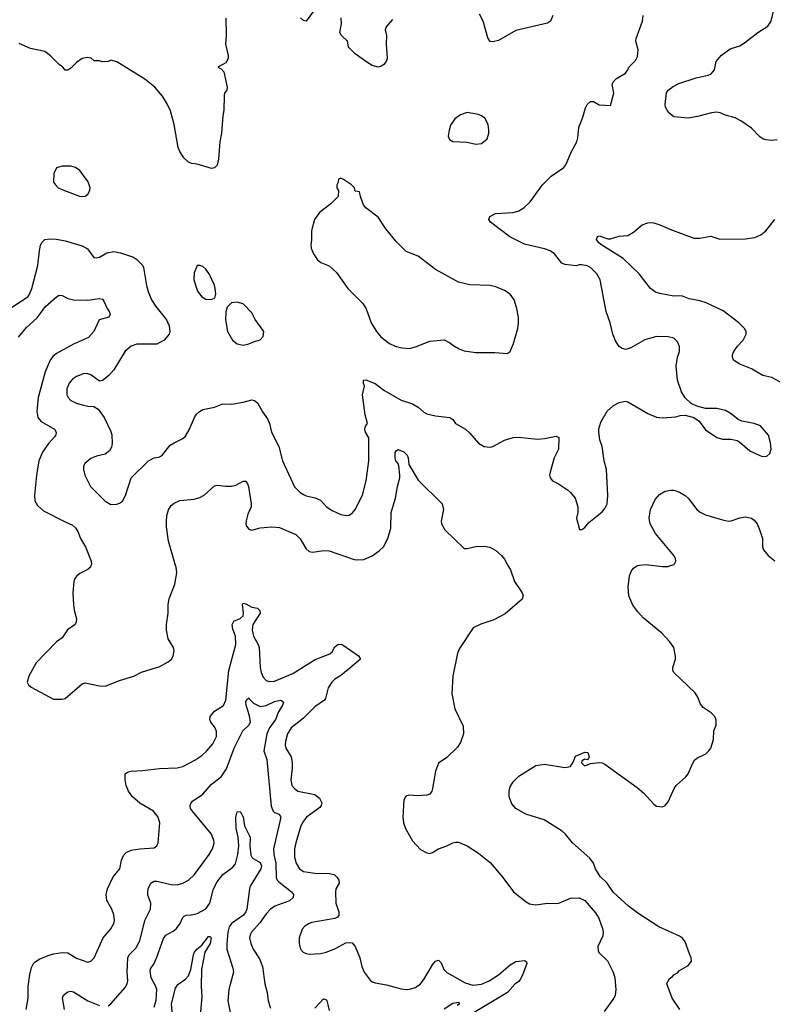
# Model space of a CAD drawing. Header units: inches. Extents: x 1173000 to 1307049, y 522583 to 678455.
# Tile 207 of 256: x 1213834 to 1219076, y 606947 to 613800. Entities that reach past the tile are written whole.
import ezdxf

# ---------------------------------------------------------------- set-up
doc = ezdxf.new("R2010")
doc.units = ezdxf.units.IN
doc.header["$MEASUREMENT"] = 0
doc.layers.add('B2610', color=7, linetype='Continuous')
doc.layers.add('B2611', color=7, linetype='Continuous')

msp = doc.modelspace()

# ---------------------------------------------------------------- linework, layer by layer
at = {"layer": 'B2610', "color": 5}
for points, elevation in [([(1214330, 610000), (1214326.4, 609990), (1214308, 609972), (1214253.6, 609946.4), (1214232.7, 609930), (1214218.7, 609910), (1214212, 609890), (1214204.4, 609810), (1214208.4, 609730), (1214214, 609690), (1214230.3, 609630), (1214228.5, 609610), (1214220.4, 609590), (1214167.5, 609552.5), (1214130, 609498), (1214090, 609469.6), (1213950, 609322.9), (1213897.3, 609230), (1213887.3, 609190), (1213896, 609170), (1213915.2, 609155.2), (1214070, 609070.6), (1214130, 609070.5), (1214150, 609075.5), (1214270, 609178), (1214290, 609184.9), (1214390, 609162.4), (1214430, 609161.6), (1214530, 609200.4), (1214630, 609230.4), (1214682.3, 609257.7), (1214810, 609298.3), (1214869.4, 609330), (1214890.9, 609349.1), (1214902.4, 609370), (1214909.6, 609410.4), (1214906.6, 609430), (1214868.2, 609490), (1214857.4, 609550), (1214856.9, 609590), (1214869.6, 609669.6), (1214869.6, 609730), (1214875.1, 609770), (1214915.1, 609870), (1214929.6, 609950), (1214923, 609990), (1214920.1, 610000)], 1020), ([(1217234.8, 610000), (1217251.4, 609970), (1217280.9, 609890), (1217333.7, 609810), (1217340.4, 609790), (1217333.1, 609766.9), (1217216.5, 609663.5), (1217136.4, 609623.6), (1217046.2, 609593.8), (1216992.7, 609567.3), (1216896.7, 609423.3), (1216883, 609390), (1216850.7, 609230), (1216843, 609110), (1216864.2, 609004.2), (1216922.3, 608882.3), (1216926, 608830), (1216905.3, 608770), (1216884.5, 608735.5), (1216810, 608663.6), (1216750, 608625.2), (1216730.4, 608570), (1216710, 608448), (1216704.9, 608430), (1216690.3, 608409.7), (1216670, 608402), (1216610, 608397.6), (1216550, 608402), (1216530, 608398), (1216520.7, 608390), (1216510.7, 608370), (1216503.7, 608250), (1216508.5, 608210), (1216522.4, 608170), (1216570, 608084), (1216625.3, 608025.3), (1216670, 608000.5), (1216690, 607997.1), (1216710, 608004.4), (1216750, 608028.5), (1216810, 608048.7), (1216850, 608070.4), (1216870, 608074.9), (1216890, 608074.4), (1216950.3, 608050.3), (1217030, 607999.3), (1217110, 607932.7), (1217198.7, 607830), (1217272.4, 607730), (1217360.5, 607660.5), (1217385.8, 607645.8), (1217430, 607639.6), (1217510, 607650.3), (1217572.3, 607647.7), (1217590, 607650.4), (1217670, 607685.7), (1217730, 607687), (1217770.6, 607670), (1217843.7, 607583.7), (1217866.7, 607546.7), (1217894.1, 607474.1), (1217898.7, 607450), (1217896.5, 607423.5), (1217861.6, 607350), (1217862.4, 607322.4), (1217868.5, 607308.5), (1217928.5, 607248.5), (1217968, 607170), (1217978.4, 607130), (1217986.4, 607050), (1217980.3, 607010), (1217971.4, 606988.6), (1217904.2, 606895.8)], 1020), ([(1218432.7, 606910), (1218379.3, 606990), (1218342, 607090), (1218356.4, 607123.6), (1218380.4, 607139.6), (1218389.1, 607150.9), (1218414.6, 607165.4), (1218430, 607182), (1218490, 607218), (1218514, 607246), (1218511.8, 607270), (1218498, 607298), (1218470, 607381.2), (1218450, 607406), (1218430, 607420.9), (1218286.5, 607486.5), (1218140.1, 607580.1), (1218074.5, 607630), (1217968.2, 607728.2), (1217925.2, 607790), (1217875.9, 607835.9), (1217845.6, 607890), (1217829.7, 607929.7), (1217804.7, 607964.7), (1217684.5, 608070), (1217635.6, 608130), (1217611.7, 608151.7), (1217486, 608230), (1217359.3, 608270), (1217289.3, 608310), (1217262.3, 608342.3), (1217243.6, 608390), (1217242.4, 608430), (1217250, 608461), (1217270, 608495.5), (1217310, 608534.9), (1217430, 608608), (1217490, 608617.1), (1217630, 608596), (1217670, 608601), (1217690, 608632), (1217705.6, 608674.4), (1217770, 608702.8), (1217790, 608698.8), (1217800.7, 608670), (1217791, 608649), (1217766.8, 608653.2), (1217750, 608638), (1217747.9, 608627.9), (1217764.7, 608610), (1217778, 608610), (1217810, 608624), (1217870, 608630.5), (1217890, 608628.2), (1217910, 608618.4), (1218135.4, 608455.4), (1218177.7, 608417.7), (1218250, 608339.1), (1218270, 608324.9), (1218310, 608320.7), (1218330, 608331), (1218350, 608356), (1218391.5, 608448.5), (1218406, 608470), (1218473.2, 608530), (1218489.6, 608550.4), (1218519.1, 608620.9), (1218534.9, 608645.1), (1218550, 608659.1), (1218612.7, 608690), (1218634.5, 608710), (1218647.3, 608730), (1218665.6, 608790), (1218669.6, 608850), (1218685.1, 608890), (1218684.8, 608924.8), (1218675.1, 608950), (1218650, 608976), (1218593.4, 609013.4), (1218576.6, 609036.6), (1218555.1, 609090), (1218536.8, 609116.8), (1218392.9, 609252.9), (1218382.9, 609270), (1218382, 609290), (1218400.9, 609350), (1218402.7, 609370), (1218389.2, 609430), (1218361.2, 609470), (1218306, 609530), (1218177.5, 609637.5), (1218138.8, 609678.8), (1218104.2, 609724.2), (1218077.3, 609790), (1218072.3, 609850), (1218082, 609930), (1218096.2, 609963.8), (1218110, 609982), (1218130, 609997.3), (1218138, 610000)], 1020), ([(1218253.8, 610000), (1218310, 609994), (1218350, 609994.8), (1218367.3, 610000)], 1020), ([(1213878.7, 606910), (1213894.5, 606990), (1213893.7, 607070), (1213905.9, 607154.1), (1213917.4, 607202.6), (1213929.7, 607230), (1213940, 607240), (1213970, 607261.3), (1214032.9, 607287.1), (1214070, 607298.6), (1214130, 607307.9), (1214170, 607305.7), (1214230, 607267.4), (1214310, 607239.3), (1214330, 607246), (1214353.3, 607270), (1214415.1, 607410), (1214470, 607472.4), (1214491, 607510), (1214494.8, 607530), (1214491, 607570), (1214475.4, 607610), (1214440.5, 607670), (1214436.4, 607710), (1214446, 607750), (1214485.3, 607834.7), (1214532.4, 607890), (1214544.2, 607950), (1214557.8, 607982.2), (1214576.5, 608003.5), (1214610, 608019.3), (1214670, 608029.3), (1214770, 608035.5), (1214789.3, 608050), (1214798.4, 608070), (1214809.7, 608210), (1214797.7, 608250), (1214766, 608290), (1214670, 608346.2), (1214619.8, 608390), (1214593.3, 608430), (1214576.4, 608470), (1214568.2, 608511.8), (1214569.7, 608550.3), (1214590, 608565.5), (1214609.8, 608570.2), (1214690, 608573.4), (1214807.7, 608587.7), (1214930, 608591.8), (1214970, 608601.1), (1215054.4, 608645.6), (1215102, 608678), (1215137.4, 608710), (1215179.7, 608760.3), (1215203.9, 608810), (1215206.1, 608846.1), (1215196.9, 608870), (1215165.1, 608910), (1215159.1, 608930), (1215161.7, 608950), (1215190, 608986.3), (1215252.7, 609027.3), (1215270, 609064), (1215291.3, 609270), (1215338.9, 609450), (1215337.2, 609510), (1215317.9, 609557.9), (1215313.5, 609590), (1215326.9, 609613.1), (1215370, 609633.1), (1215389.8, 609650.2), (1215393.3, 609670), (1215385, 609730), (1215390, 609739.5), (1215410, 609734), (1215450, 609710.2), (1215490, 609703.7), (1215507.7, 609687.7), (1215510, 609669.7), (1215459.1, 609590), (1215453.2, 609550), (1215463.5, 609510), (1215495.5, 609450), (1215501.6, 609430), (1215508.9, 609290), (1215515.5, 609255.5), (1215530, 609222.6), (1215550, 609201.3), (1215573.4, 609193.4), (1215610, 609196.6), (1215735.6, 609250), (1215893.1, 609346.9), (1215993.3, 609386.7), (1216010, 609400.9), (1216030, 609433.9), (1216050, 609450.1), (1216070, 609452.8), (1216086.5, 609446.5), (1216193.1, 609373.1), (1216208.9, 609350), (1216134.5, 609285.5), (1216070, 609235.4), (1216029.2, 609210.8), (1216008.5, 609190), (1215983.2, 609150), (1215965.3, 609074.7), (1215956.8, 609063.2), (1215890, 609016.5), (1215810, 608937.8), (1215725.2, 608870), (1215698.9, 608830), (1215684.6, 608775.4), (1215682.6, 608750), (1215687.5, 608730), (1215724.7, 608670), (1215732.1, 608630), (1215732.4, 608590), (1215723.2, 608510), (1215730.3, 608470), (1215747.9, 608447.9), (1215771.1, 608431.1), (1215890, 608407.9), (1215921.6, 608381.6), (1215938, 608350), (1215934.4, 608330), (1215924.3, 608315.7), (1215832.6, 608250), (1215810, 608221.3), (1215793.4, 608190), (1215756.5, 608070), (1215748.6, 608030), (1215749.3, 607970), (1215758.8, 607930), (1215782.3, 607890), (1215811.5, 607871.5), (1215890, 607860.1), (1215990, 607857.1), (1216024, 607850), (1216044.4, 607830), (1216056.4, 607810), (1216060.4, 607790), (1216035.8, 607750), (1216032.9, 607730), (1216036.5, 607650), (1216056.9, 607590), (1216056.1, 607563.9), (1216047.7, 607552.3), (1216030, 607543.1), (1215870, 607516.4), (1215850, 607509.6), (1215819.3, 607490), (1215801.6, 607470), (1215781.6, 607410), (1215780.5, 607370), (1215790.4, 607330.4), (1215808.8, 607308.8), (1215830, 607299.3), (1215850, 607296.4), (1215930, 607301.3), (1215969.7, 607310.3), (1216030, 607334), (1216105.6, 607374.4), (1216130, 607377.6), (1216150, 607374.4), (1216170.2, 607350.2), (1216202.4, 607270), (1216217, 607210), (1216234, 607170), (1216275.4, 607115.4), (1216290, 607103.8), (1216310, 607096.4), (1216390, 607082.6), (1216490, 607054.3), (1216530, 607050.3), (1216550, 607051.6), (1216590, 607064.7), (1216625.7, 607090), (1216650, 607119.6), (1216710, 607221.1), (1216730, 607246.7), (1216750, 607254.4), (1216770, 607236.3), (1216789.3, 607189.3), (1216810, 607168.7), (1216935.9, 607095.9), (1216990, 607079), (1217050, 607086.1), (1217103.9, 607110), (1217170, 607151.4), (1217250, 607221.8), (1217290, 607245.4), (1217352.4, 607252.4), (1217363.4, 607243.4), (1217365.3, 607230), (1217336.2, 607150), (1217320.4, 607119.6), (1217310, 607106.3), (1217285.7, 607090), (1217231.3, 607030), (1217000.2, 606890)], 980), ([(1214450, 606935.8), (1214470, 606950.4), (1214570, 607063), (1214584, 607090), (1214587.1, 607110), (1214581.8, 607170), (1214588.6, 607270), (1214597.7, 607290), (1214642.3, 607337.7), (1214671.2, 607388.8), (1214704.8, 607530), (1214746, 607610), (1214747.8, 607650), (1214726.4, 607706.4), (1214725.7, 607730), (1214729.7, 607750), (1214748.2, 607790), (1214770, 607803.6), (1214790, 607803.9), (1214890, 607779.7), (1214930, 607778.6), (1214970, 607790.2), (1215009.6, 607810), (1215050.9, 607850), (1215154, 607990), (1215178, 608030), (1215188.2, 608068.2), (1215187.2, 608087.2), (1215169.8, 608130), (1215038.9, 608290), (1215024.7, 608310), (1215020.5, 608330), (1215027.6, 608350), (1215038.8, 608361.2), (1215109.8, 608410.2), (1215170, 608478.3), (1215236.4, 608530), (1215275, 608585), (1215328.7, 608730), (1215389.2, 608850.8), (1215430.5, 608889.5), (1215440.7, 608910), (1215434.4, 608954.4), (1215411.1, 609030), (1215409, 609051), (1215414, 609066), (1215430, 609081), (1215434.9, 609070), (1215462.9, 609042.9), (1215510, 609018.9), (1215550, 609027.4), (1215610, 609054.6), (1215650, 609064), (1215659.9, 609059.9), (1215670.5, 609050.5), (1215665.5, 609030), (1215636.7, 608983.3), (1215615.5, 608930), (1215574.4, 608870), (1215554.7, 608830), (1215533.7, 608710), (1215555.8, 608650), (1215586.8, 608326.8), (1215600.3, 608290), (1215610, 608281.7), (1215642.4, 608270), (1215653, 608250), (1215601.9, 608030), (1215605.2, 607990), (1215618.5, 607930), (1215620.8, 607830), (1215628.6, 607810), (1215638.7, 607798.7), (1215728.4, 607730), (1215740.4, 607710), (1215738.4, 607690), (1215713.3, 607666.7), (1215610.4, 607630), (1215581.7, 607610), (1215550, 607575.8), (1215506.1, 607513.9), (1215448.8, 607450), (1215438.7, 607430), (1215435.6, 607410), (1215443.6, 607370), (1215460.2, 607330), (1215503.5, 607263.5), (1215525.2, 607210), (1215540.9, 607090), (1215557.4, 607030), (1215564.9, 606970), (1215580.6, 606920.6)], 960), ([(1214770, 606926), (1214785.2, 606974.8), (1214789, 607050), (1214783.7, 607070), (1214750.7, 607130), (1214742.4, 607177.6), (1214746.4, 607193.6), (1214770, 607230.3), (1214790, 607274.6), (1214836.2, 607403.8), (1214852, 607428), (1214903.7, 607456.3), (1214926.2, 607473.8), (1214951.7, 607508.3), (1214969.8, 607550.2), (1214980.3, 607559.7), (1214993.5, 607566.5), (1215030, 607568.5), (1215070, 607579.4), (1215130, 607611.5), (1215159.3, 607650), (1215184.2, 607750), (1215210, 607799.5), (1215250, 607850.3), (1215318.5, 607901.5), (1215336.4, 607923.6), (1215353.8, 607990), (1215361.2, 608050), (1215356.9, 608110), (1215341.8, 608170), (1215339.8, 608250), (1215350, 608287.3), (1215370, 608287.7), (1215390.8, 608250.8), (1215399.2, 608190), (1215438.5, 608110), (1215438, 608050), (1215444.4, 607984.4), (1215450.2, 607970.2), (1215460.6, 607960.6), (1215510, 607932.9), (1215519, 607910), (1215513.8, 607890), (1215440.6, 607770), (1215434.2, 607750), (1215415.9, 607610), (1215409.3, 607590), (1215392.2, 607567.8), (1215310, 607508.6), (1215293, 607487), (1215283, 607450), (1215275.9, 607370), (1215277.6, 607330), (1215318.8, 607198.8), (1215322.8, 607170), (1215290.2, 607050), (1215283.2, 606970), (1215317.6, 606810)], 940), ([(1214898.4, 606870), (1214892.5, 606950), (1214920.4, 607059.6), (1214936.3, 607083.7), (1214990, 607121.7), (1215010, 607146), (1215027.1, 607190), (1215043.9, 607290), (1215051.4, 607310), (1215068.1, 607330), (1215102.6, 607357.4), (1215150, 607419.5), (1215158.5, 607418.5), (1215167.7, 607410), (1215160.9, 607370), (1215124.3, 607310), (1215101.4, 607190), (1215098.4, 607070), (1215102.3, 606997.7), (1215090.3, 606870)], 920), ([(1214146, 606910), (1214131.5, 606990), (1214139.6, 607010), (1214170, 607033.4), (1214190, 607037.7), (1214210, 607033.6), (1214310, 606972.1), (1214390, 606937.6)], 960), ([(1215890, 606919.5), (1215950, 606984.9), (1215970, 606977.3), (1215972.5, 606972.5), (1215990, 606904)], 960), ([(1216790, 606915.7), (1216850, 606955.8), (1216890, 606962.4), (1216897.7, 606950), (1216881, 606939)], 960)]:
    msp.add_lwpolyline(points, dxfattribs=dict(at, elevation=elevation))
at = {"layer": 'B2611', "color": 5}
for points, elevation in [([(1219110, 612963), (1219070, 612959.6), (1219030, 612962.9), (1219010, 612969.6), (1218990, 612983.7), (1218930, 613045.1), (1218855.9, 613095.9), (1218816.1, 613116.1), (1218750, 613136.3), (1218712.8, 613152.8), (1218690, 613155.6), (1218652.1, 613152.1), (1218553.9, 613126.1), (1218490, 613115.3), (1218390, 613124.7), (1218354, 613154), (1218333, 613190), (1218329.8, 613210), (1218338.7, 613290), (1218349.8, 613310.2), (1218385, 613335), (1218425.3, 613354.7), (1218544.7, 613395.3), (1218630, 613414.4), (1218650, 613423), (1218672.3, 613450), (1218684, 613510), (1218719, 613550), (1218782.7, 613597.3), (1218850, 613619), (1218882.2, 613637.8), (1218974, 613710), (1219045.4, 613754.6), (1219067.8, 613790), (1219109.6, 613970)], 1020), ([(1215881.7, 613858.3), (1215830.3, 613789.7), (1215810, 613794), (1215790, 613813.5)], 1040), ([(1217546.8, 613830), (1217530.8, 613790), (1217510, 613776), (1217290, 613725.1), (1217170, 613654.5), (1217130, 613645.2), (1217110, 613649), (1217094, 613674), (1217061.7, 613790), (1217037.4, 613837.4)], 1040), ([(1213744.7, 611775.3), (1213890, 611871.8), (1213902.4, 611890), (1213918, 611930), (1213960.4, 612090), (1213971.3, 612190), (1213980.5, 612230), (1213990, 612250.6), (1214010, 612270.5), (1214044.2, 612275.8), (1214090, 612271.8), (1214150, 612261.7), (1214270, 612227), (1214305.7, 612205.7), (1214350, 612144.9), (1214370, 612142), (1214390, 612147.7), (1214442.3, 612177.7), (1214490, 612186), (1214537.1, 612177.1), (1214626.6, 612146.6), (1214650, 612130.7), (1214690, 612090.7), (1214696, 612076), (1214716.9, 611950), (1214728.2, 611908.2), (1214753.4, 611850), (1214783.4, 611803.4), (1214857.6, 611710), (1214875.5, 611670), (1214880.5, 611630), (1214874.9, 611610), (1214840.4, 611570), (1214790, 611540.5), (1214650, 611540.4), (1214610, 611527.8), (1214570, 611491.8), (1214490, 611362.4), (1214456.3, 611323.7), (1214412.1, 611287.9), (1214390, 611284.4), (1214330, 611328), (1214310, 611335.8), (1214283.4, 611336.6), (1214230, 611317.4), (1214202.2, 611297.8), (1214178, 611270), (1214162.7, 611230), (1214163.6, 611190), (1214172.4, 611170), (1214190.6, 611150), (1214230, 611131.8), (1214270, 611120.3), (1214310, 611110.3), (1214350, 611106.7), (1214380.5, 611090), (1214423.1, 611030), (1214470, 610934.8), (1214476, 610910), (1214479.5, 610850), (1214474.9, 610825.1), (1214460.9, 610799.1), (1214430, 610775.1), (1214370, 610762.4), (1214330, 610745.1), (1214287.7, 610710), (1214279.1, 610690), (1214278, 610670), (1214288.7, 610628.7), (1214328, 610550), (1214430, 610448), (1214470, 610425.5), (1214511.9, 610428.1), (1214530, 610434), (1214551.5, 610448.5), (1214571.1, 610488.9), (1214610, 610610.7), (1214731.2, 610728.8), (1214770, 610750.4), (1214804.5, 610755.5), (1214818, 610762), (1214830, 610770.8), (1214882.6, 610837.4), (1214910, 610855.5), (1214970, 610883.8), (1214990, 610902), (1215015.2, 610944.8), (1215051.5, 611030), (1215066.3, 611053.7), (1215087.2, 611072.8), (1215110, 611086), (1215190, 611103), (1215250, 611127.3), (1215310, 611124.9), (1215390, 611137.6), (1215450, 611154.4), (1215470, 611150.4), (1215490, 611132.7), (1215525.7, 611070), (1215560.9, 611020.9), (1215574, 610990), (1215588.5, 610928.5), (1215638.3, 610830), (1215664, 610730), (1215749.4, 610549.4), (1215788.7, 610510), (1215810, 610495.6), (1215830, 610486.7), (1215892.8, 610472.8), (1215930, 610456), (1215970.4, 610410), (1216010, 610383.1), (1216070, 610354.9), (1216110, 610348.8), (1216130, 610352.4), (1216152.1, 610367.9), (1216170, 610390.6), (1216222, 610490), (1216247.6, 610590), (1216265.4, 610730), (1216265.1, 610890), (1216242.5, 610930), (1216238.7, 610950), (1216243, 610970), (1216257.4, 610990), (1216241.1, 611050), (1216221.3, 611190), (1216236, 611250), (1216229.3, 611270), (1216229.3, 611290), (1216246, 611294), (1216310, 611268.2), (1216370, 611221.6), (1216490, 611150.6), (1216570, 611126), (1216610, 611102.8), (1216648.2, 611068.2), (1216670, 611057.3), (1216730, 611042), (1216830.8, 611030), (1216850, 611016.3), (1216870.3, 610990.3), (1216939.1, 610950), (1216970, 610922), (1217030, 610853), (1217070, 610828.7), (1217110, 610825.3), (1217130, 610828.8), (1217210, 610873.7), (1217270, 610891.8), (1217310, 610893.7), (1217439.7, 610880.3), (1217490, 610883.8), (1217570, 610901), (1217590, 610892), (1217587.3, 610810), (1217555.5, 610750), (1217528, 610650), (1217524.9, 610630), (1217527.7, 610610), (1217546, 610590), (1217586.8, 610570), (1217650, 610526.8), (1217670.8, 610510), (1217702, 610470), (1217722, 610410), (1217720.7, 610370), (1217711, 610330), (1217732, 610252), (1217750, 610251.3), (1217770, 610264.7), (1217798.6, 610301.4), (1217890, 610374), (1217910, 610398.8), (1217925.1, 610430), (1217931.5, 610488.5), (1217921.7, 610670), (1217905.6, 610730), (1217891.3, 610830), (1217875.2, 610875.2), (1217866.6, 610930), (1217868.2, 610951.8), (1217882, 610998), (1217924.6, 611075.4), (1217970, 611115.5), (1218010, 611135.5), (1218050, 611145.5), (1218070, 611140.5), (1218210, 611058.4), (1218270, 611034.4), (1218311.4, 611028.6), (1218403.7, 611036.3), (1218434.8, 611045.2), (1218470, 611047.7), (1218530, 611030.7), (1218565.8, 611005.8), (1218610, 610946), (1218690, 610891), (1218730, 610881), (1218790, 610880.7), (1218830, 610870.7), (1218850, 610858.8), (1218919.9, 610799.9), (1218990, 610766), (1219010, 610760.5), (1219037.6, 610762.4), (1219058.7, 610781.3), (1219067, 610810), (1219064.1, 610855.9), (1219050, 610909), (1218994, 610974), (1218950, 610989.4), (1218864.5, 611004.5), (1218837.5, 611017.5), (1218790, 611056), (1218750, 611080.9), (1218690, 611094.5), (1218610, 611093.6), (1218549.6, 611109.6), (1218510, 611129.3), (1218468.4, 611168.4), (1218444.2, 611210), (1218414.7, 611290), (1218406, 611390), (1218416.3, 611450), (1218429.7, 611490), (1218430, 611526), (1218416.6, 611556.6), (1218390, 611583.7), (1218350, 611591.6), (1218270, 611595.1), (1218189, 611571), (1218090, 611516.2), (1218055.2, 611504.8), (1218030, 611512), (1218010, 611526), (1217984.9, 611564.9), (1217966.3, 611610), (1217945.6, 611690), (1217918.4, 611770), (1217876.3, 611990), (1217853.3, 612030), (1217810, 612074.5), (1217786.7, 612086.7), (1217750, 612093.6), (1217730, 612093.6), (1217710, 612086.6), (1217630, 612095.1), (1217610, 612106), (1217559.5, 612170), (1217529.3, 612190), (1217490, 612204), (1217350, 612237.4), (1217247.6, 612287.6), (1217114, 612390), (1217102, 612410), (1217108.7, 612430), (1217148, 612450), (1217270, 612458.9), (1217310, 612470.3), (1217344.5, 612490), (1217390, 612532.7), (1217476, 612650), (1217511.5, 612688.5), (1217536, 612710), (1217624.5, 612770), (1217638.7, 612790), (1217678, 612882), (1217715.1, 612950), (1217722, 612978), (1217728.2, 613050), (1217757.4, 613122.6), (1217774.5, 613185.5), (1217787, 613210), (1217810, 613230.7), (1217830, 613230.8), (1217870, 613206.8), (1217950, 613202), (1217971.5, 613288.5), (1217960.9, 613350), (1217969.3, 613370), (1217990, 613390.5), (1218052.8, 613427.2), (1218069.4, 613450), (1218077, 613470), (1218124.1, 613515.9), (1218136.2, 613543.8), (1218142.7, 613590), (1218125.6, 613650), (1218127.6, 613670), (1218172, 613790), (1218177, 613830)], 1040), ([(1215270.6, 613809.4), (1215272.4, 613690), (1215268.4, 613630), (1215286.4, 613550), (1215286, 613530), (1215270, 613499), (1215214, 613470), (1215236.9, 613456.9), (1215256.7, 613436.7), (1215279.1, 613330), (1215276, 613310), (1215261, 613290), (1215257.3, 613270), (1215255.5, 613170), (1215248, 613130), (1215240.5, 613010), (1215227.7, 612950), (1215219.1, 612830), (1215210, 612788), (1215190, 612768.7), (1215170, 612765.2), (1215070, 612794), (1215030, 612798), (1215010, 612808.7), (1214978.6, 612838.6), (1214950, 612882), (1214938, 612910), (1214911.3, 613070), (1214884.9, 613164.9), (1214864.7, 613210), (1214830, 613266.6), (1214774.5, 613330), (1214705.6, 613385.6), (1214510, 613505.6), (1214470, 613517.6), (1214450, 613509.6), (1214410, 613506.6), (1214390, 613514), (1214354, 613514), (1214332.3, 613532.3), (1214303.5, 613536.5), (1214270, 613529), (1214230, 613502), (1214190, 613462), (1214170, 613448.7), (1214150, 613448.7), (1214135.3, 613470), (1214110, 613489.2), (1214050, 613549.3), (1214010, 613579.3), (1213910, 613599.3), (1213830, 613633.6)], 1040), ([(1216430, 613800.7), (1216386.7, 613750), (1216380.4, 613730), (1216388.4, 613690), (1216386.7, 613630), (1216392.7, 613530), (1216385.5, 613510), (1216370, 613489.2), (1216350, 613474.5), (1216330, 613469.4), (1216290, 613481.6), (1216260.1, 613500.1), (1216170, 613562), (1216130, 613603.7), (1216125.1, 613610), (1216118, 613650), (1216074.5, 613690), (1216062.9, 613710), (1216076.2, 613770), (1216072.9, 613812.9)], 1040), ([(1219174.2, 611254.2), (1219073.2, 611310), (1219010, 611323), (1218930, 611369.7), (1218850, 611402), (1218805.1, 611430), (1218797.6, 611450), (1218799.7, 611470), (1218808, 611490), (1218833.3, 611526.7), (1218872.3, 611570), (1218893.2, 611610), (1218892.7, 611630), (1218882, 611650), (1218842, 611690), (1218734.3, 611774.3), (1218616.2, 611830), (1218570, 611844), (1218497.8, 611857.8), (1218450, 611875.4), (1218430, 611878.7), (1218390, 611874.8), (1218293.2, 611893.2), (1218263.2, 611903.2), (1218227.1, 611930), (1218148.3, 612030), (1218038.1, 612138.1), (1217888.2, 612230), (1217867, 612247), (1217852.4, 612270), (1217859.5, 612290), (1217870, 612294.7), (1217930, 612275.6), (1217950, 612274.9), (1218010, 612293.7), (1218070, 612297), (1218110, 612320.4), (1218170, 612371.7), (1218210, 612386), (1218230, 612387.4), (1218250, 612386), (1218292, 612372), (1218361, 612341), (1218530, 612278.4), (1218570, 612279.3), (1218646.9, 612293.1), (1218710, 612273), (1218890, 612274.3), (1218955.2, 612284.8), (1218996.6, 612303.4), (1219030.8, 612329.2), (1219094, 612410)], 1020), ([(1213826.4, 611590), (1213881.4, 611658.6), (1213955.1, 611724.9), (1214015.2, 611804.8), (1214090, 611870.2), (1214110, 611881.7), (1214130, 611881.3), (1214170, 611858.4), (1214210, 611851), (1214308.5, 611848.5), (1214390, 611858.6), (1214410, 611854.3), (1214421.2, 611841.2), (1214444, 611790), (1214458.6, 611770), (1214463.5, 611750), (1214454.3, 611730), (1214388.8, 611710), (1214351.7, 611630), (1214312.9, 611587.1), (1214210, 611542.4), (1214090, 611477), (1214064.6, 611455.4), (1214047.5, 611430), (1214010.8, 611350), (1213963, 611170), (1213953.4, 611073.4), (1213959.7, 611030), (1213983.5, 611003.5), (1214077, 610950), (1214089, 610930), (1214086.5, 610910), (1214080.2, 610899.8), (1214035.2, 610850), (1213994.3, 610790), (1213968.9, 610730), (1213951.7, 610630), (1213938, 610490), (1213939.5, 610450), (1213958.2, 610418.2), (1214001, 610381), (1214150, 610304.6), (1214202.4, 610282.4), (1214223.2, 610263.2), (1214238.3, 610238.3), (1214257.4, 610190), (1214293.7, 610130), (1214332, 610030), (1214333.7, 610010), (1214330, 610000)], 1020), ([(1214920.1, 610000), (1214871.1, 610170), (1214856.8, 610270), (1214856.2, 610303.8), (1214859.7, 610350), (1214871.9, 610388.1), (1214890, 610418), (1214910, 610435.3), (1214950, 610453.4), (1215050, 610462.4), (1215090, 610474.9), (1215119.6, 610490), (1215190, 610556.3), (1215210, 610560.5), (1215270, 610552.4), (1215310, 610554), (1215339.1, 610560.9), (1215390, 610587.3), (1215410, 610586.8), (1215422, 610570), (1215427.7, 610550), (1215446.4, 610430), (1215446.4, 610410), (1215422.2, 610357.8), (1215412.4, 610312.4), (1215410.4, 610290), (1215414.2, 610274.2), (1215430, 610253.4), (1215450, 610246.7), (1215510, 610263.1), (1215590, 610270.4), (1215644.7, 610264.7), (1215756.5, 610216.5), (1215787.2, 610187.2), (1215830, 610116), (1215850, 610098.8), (1215874.8, 610094.8), (1215950, 610104.9), (1215990, 610103.7), (1216163.6, 610043.6), (1216190, 610039.5), (1216230, 610043.7), (1216290, 610067.2), (1216337.7, 610102.3), (1216368, 610132), (1216398.9, 610190), (1216418.2, 610261.8), (1216422.4, 610370), (1216450.5, 610469.5), (1216464.7, 610550), (1216481.3, 610610), (1216482.9, 610630), (1216474.2, 610694.2), (1216470.5, 610710), (1216454.5, 610730), (1216448.4, 610748.4), (1216450, 610788), (1216457.8, 610802.2), (1216470, 610809.5), (1216510, 610792.6), (1216533.3, 610770), (1216539.8, 610750), (1216544.2, 610704.2), (1216610, 610594.4), (1216777.3, 610430), (1216786.4, 610390), (1216770.4, 610310), (1216772.1, 610292.1), (1216795.5, 610250), (1216930, 610118.8), (1216950, 610119.1), (1217010, 610132.7), (1217070, 610135.5), (1217108.1, 610128.1), (1217150, 610105.5), (1217190.2, 610070.2), (1217210, 610044.9), (1217234.8, 610000)], 1020), ([(1218367.3, 610000), (1218392.5, 610007.5), (1218404, 610030), (1218401.2, 610050), (1218389.2, 610070), (1218263.3, 610223.3), (1218224.8, 610290), (1218218.7, 610330), (1218228.6, 610390), (1218260, 610460), (1218290, 610495.5), (1218330, 610518), (1218370, 610525.5), (1218390, 610524.9), (1218430, 610510.7), (1218470, 610487.7), (1218490, 610470.5), (1218551.3, 610391.3), (1218572.4, 610372.4), (1218610, 610354.6), (1218730, 610318.7), (1218770, 610310.4), (1218790, 610312.7), (1218850, 610333), (1218890, 610339.1), (1218930, 610330.5), (1218950, 610316.3), (1218970, 610290.8), (1218990, 610244.7), (1219008, 610190), (1219008, 610130), (1219014.9, 610110), (1219046, 610070), (1219092.3, 610032.3)], 1020), ([(1218138, 610000), (1218150, 610004), (1218190, 610006.8), (1218253.8, 610000)], 1020)]:
    msp.add_lwpolyline(points, dxfattribs=dict(at, elevation=elevation))
at = {"layer": 'B2611', "color": 5, "elevation": 1060}
for points in [[(1216950, 613155.1), (1216903.4, 613136.6), (1216864.7, 613110), (1216835.3, 613064.7), (1216824.7, 613030), (1216818, 612990), (1216827.1, 612967.1), (1216851.1, 612951.1), (1216950, 612947.3), (1217010, 612934), (1217050, 612938.8), (1217089, 612970), (1217101.2, 613010), (1217102.7, 613030), (1217096, 613070), (1217073.8, 613113.8), (1217051.7, 613131.7), (1217030, 613140.9)], [(1214190, 612779.5), (1214130, 612779.3), (1214090.9, 612769.1), (1214071.3, 612730), (1214071, 612670), (1214082.8, 612650), (1214102.8, 612630), (1214146, 612610), (1214250, 612570.5), (1214270, 612568.7), (1214290, 612570.6), (1214310, 612584.9), (1214322.9, 612610), (1214325.1, 612630), (1214312.3, 612672.3), (1214253.2, 612750), (1214222, 612770)], [(1216070, 612698), (1216054, 612690), (1216051.6, 612668.4), (1216042, 612650), (1216042, 612630), (1216054, 612610), (1216052, 612570), (1216001.4, 612518.6), (1215922, 612458), (1215887.3, 612410), (1215866.8, 612330), (1215866.8, 612270), (1215861, 612230), (1215864.7, 612210), (1215881, 612170), (1215907.9, 612127.9), (1215930.6, 612110.6), (1215990, 612086.8), (1216041.4, 612041.4), (1216120.5, 611930), (1216224.4, 611824.4), (1216246.6, 611786.6), (1216281.6, 611690), (1216319.3, 611630), (1216350, 611593), (1216410, 611546.4), (1216450, 611526.7), (1216495.6, 611515.6), (1216550, 611512.4), (1216590, 611523.1), (1216690, 611562), (1216790, 611570.8), (1216830, 611551.3), (1216850, 611534.8), (1216894.8, 611510), (1216930, 611495.8), (1217010, 611482.4), (1217144.1, 611484.1), (1217230, 611476), (1217249.3, 611490.7), (1217273.4, 611546.6), (1217303.7, 611650), (1217309.3, 611690), (1217309.3, 611730), (1217297.2, 611790), (1217277.2, 611850), (1217249.4, 611889.4), (1217210, 611915.1), (1217150, 611939.5), (1217110, 611949.5), (1216970, 611954), (1216890, 611974), (1216730, 612061.6), (1216610, 612154.5), (1216526, 612186), (1216457, 612257), (1216385.1, 612345.1), (1216330, 612425.2), (1216244, 612490), (1216228.4, 612511.6), (1216208, 612570), (1216202, 612602), (1216170, 612606), (1216166, 612630), (1216146, 612650), (1216090, 612688)], [(1215090, 612089.2), (1215070, 612088.7), (1215050, 612038), (1215047, 611990), (1215073, 611910), (1215103, 611870), (1215130, 611855.8), (1215167.2, 611852.8), (1215190, 611862.8), (1215196, 611870), (1215199.5, 611890), (1215196.2, 611930), (1215191.2, 611951.2), (1215155.1, 612030), (1215130, 612064), (1215110, 612081.2)], [(1215350, 611833.2), (1215310, 611829.2), (1215279.9, 611800.1), (1215270, 611766), (1215268.2, 611710), (1215282, 611630), (1215317.3, 611570), (1215350, 611544), (1215390, 611534.8), (1215430, 611542.8), (1215470, 611561), (1215510, 611572), (1215530, 611594), (1215535.3, 611630), (1215473.6, 611713.6), (1215450, 611759), (1215390, 611822)]]:
    msp.add_lwpolyline(points, close=True, dxfattribs=at)

doc.saveas('drawing.dxf')
